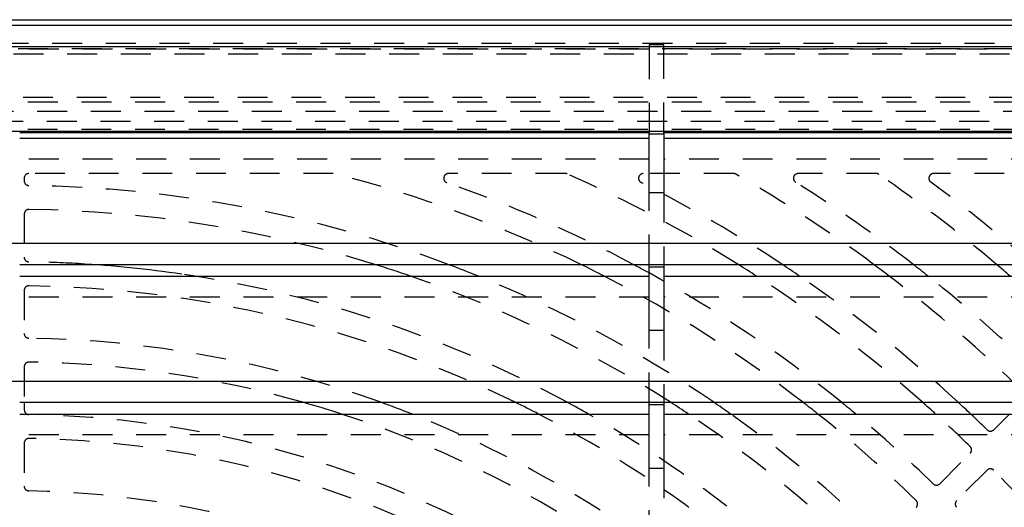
# Model space of a CAD drawing. Extents: x 1.5 to 27.9, y 0.7 to 20.5.
# Tile 29 of 34: x 8 to 12.1, y 11.5 to 13.5. Entities that reach past the tile are written whole.
import ezdxf

# ---------------------------------------------------------------- set-up
doc = ezdxf.new("R2010")
doc.units = 0
doc.linetypes.add('HIDDEN', pattern=[0.1875, 0.125, -0.0625])
doc.layers.add('ACSRY', color=30, linetype='CONTINUOUS')

msp = doc.modelspace()

# ---------------------------------------------------------------- linework, layer by layer
at = {"layer": 'ACSRY', "color": 30, "linetype": 'CONTINUOUS'}
for p, q in [((1.8057, 13.5019), (13.6412, 13.5019)), ((13.7384, 13.4775), (2.159, 13.4775)), ((13.7397, 13.3876), (2.1577, 13.3876)), ((3.6462, 13.0344), (13.3862, 13.0344)), ((7.9797, 13.0291), (10.6182, 13.0291)), ((10.6182, 13.0044), (7.9797, 13.0044)), ((10.6182, 13.0291), (10.6182, 13.0232)), ((10.6182, 12.7764), (10.6182, 13.0232)), ((10.6182, 13.0232), (10.6802, 13.0232)), ((10.6802, 13.0232), (10.6802, 13.0291)), ((10.6802, 13.0291), (13.3862, 13.0291)), ((10.6802, 13.0232), (10.6802, 12.7764)), ((13.3862, 13.0044), (10.6802, 13.0044)), ((10.6802, 12.7764), (10.6182, 12.7764)), ((13.3862, 12.5634), (3.1752, 12.5634)), ((7.9797, 12.4757), (10.6182, 12.4757)), ((10.6182, 12.4645), (10.6182, 12.4757)), ((10.6182, 12.4757), (10.6802, 12.4757)), ((10.6802, 12.4757), (10.6802, 12.4645)), ((10.6802, 12.4757), (13.3862, 12.4757)), ((7.9797, 12.4264), (10.6182, 12.4264)), ((10.6182, 12.1984), (10.6182, 12.4645)), ((10.6802, 12.4645), (10.6182, 12.4645)), ((10.6802, 12.4645), (10.6802, 12.1984)), ((10.6802, 12.4264), (13.3862, 12.4264)), ((10.6802, 12.1984), (10.6182, 12.1984)), ((13.3862, 11.9854), (2.5972, 11.9854)), ((7.9797, 11.8977), (10.6182, 11.8977)), ((7.9987, 11.8977), (7.9987, 11.8663)), ((10.6182, 11.8865), (10.6182, 11.8977)), ((10.6182, 11.8977), (10.6802, 11.8977)), ((10.6802, 11.8977), (10.6802, 11.8865)), ((10.6802, 11.8977), (13.3862, 11.8977)), ((7.9797, 11.8484), (10.6182, 11.8484)), ((10.6182, 11.6204), (10.6182, 11.8865)), ((10.6802, 11.8865), (10.6182, 11.8865)), ((10.6802, 11.8865), (10.6802, 11.6204)), ((10.6802, 11.8484), (13.3862, 11.8484)), ((10.6802, 11.6204), (10.6182, 11.6204))]:
    msp.add_line(p, q, dxfattribs=at)
at = {"layer": 'ACSRY', "color": 30, "linetype": 'HIDDEN'}
for p, q in [((13.6412, 13.4017), (1.806, 13.4017)), ((13.9487, 13.3799), (1.9487, 13.3799)), ((10.6182, 13.3781), (7.9797, 13.3781)), ((10.6182, 13.396), (10.6182, 13.3781)), ((10.6802, 13.396), (10.6182, 13.396)), ((10.6182, 13.3781), (10.6182, 13.0291)), ((10.6802, 13.3781), (10.6802, 13.396)), ((10.6802, 13.0291), (10.6802, 13.3781)), ((13.3862, 13.3781), (10.6802, 13.3781)), ((13.9292, 13.3569), (1.9692, 13.3569)), ((2.3689, 13.1767), (13.5285, 13.1767)), ((2.3892, 13.1569), (13.5092, 13.1569)), ((13.3536, 13.1163), (2.5438, 13.1163)), ((2.4688, 13.0768), (13.4286, 13.0768)), ((2.6136, 13.0425), (13.2838, 13.0425)), ((10.6182, 12.9167), (7.9797, 12.9167)), ((13.3862, 12.9167), (10.6802, 12.9167)), ((9.2942, 12.8569), (8.0187, 12.8569)), ((10.2672, 12.8569), (9.7776, 12.8569)), ((10.9727, 12.8569), (10.5943, 12.8569)), ((11.5707, 12.8569), (11.2439, 12.8569)), ((12.1078, 12.8569), (11.8116, 12.8569)), ((7.9987, 12.8369), (7.9987, 12.8264)), ((10.6182, 12.4757), (10.6182, 12.7764)), ((10.6802, 12.7764), (10.6802, 12.4757)), ((7.9987, 12.6864), (7.9987, 12.5064)), ((7.9987, 12.3664), (7.9987, 12.1863)), ((10.6182, 12.3387), (7.9797, 12.3387)), ((13.3862, 12.3387), (10.6802, 12.3387)), ((10.6182, 11.8977), (10.6182, 12.1984)), ((10.6802, 12.1984), (10.6802, 11.8977)), ((7.9987, 12.0463), (7.9987, 11.8977)), ((12.0637, 11.7827), (12.1295, 11.8484)), ((10.6182, 11.7607), (7.9797, 11.7607)), ((7.9987, 11.7263), (7.9987, 11.5463)), ((13.3862, 11.7607), (10.6802, 11.7607)), ((11.8375, 11.5564), (11.9647, 11.6837)), ((10.6182, 11.3197), (10.6182, 11.6204)), ((10.6802, 11.6204), (10.6802, 11.3197)), ((12.0355, 11.6129), (11.9082, 11.4857))]:
    msp.add_line(p, q, dxfattribs=at)
for centre, radius, start, end in [((8.0187, 12.8369), 0.02, 90, 180), ((7.9487, 7.5969), 5.43, 63.9607, 75.5985), ((9.7776, 12.8369), 0.02, 90, 250.7596), ((10.2672, 12.8369), 0.02, 66.1327, 90), ((7.9487, 7.5969), 5.75, 58.04784, 66.13272), ((10.5943, 12.8369), 0.02, 90, 243.2113), ((10.9727, 12.8369), 0.02, 60.0103, 90), ((7.9487, 7.5969), 6.07, 53.4906, 60.01035), ((11.2439, 12.8369), 0.02, 90, 237.8359), ((11.5707, 12.8369), 0.02, 55.3465, 90), ((7.9487, 7.5969), 6.39, 49.77448, 55.34652), ((11.8116, 12.8369), 0.02, 90, 233.6021), ((8.0187, 12.8264), 0.02, 180, 269.2331), ((7.9487, 7.5969), 5.21, 69.461, 89.2331), ((7.9487, 7.5969), 5.53, 61.9145, 70.7596), ((7.9487, 7.5969), 5.85, 56.51041, 63.21129), ((7.9487, 7.5969), 6.17, 52.25401, 57.83587), ((7.9487, 7.5969), 6.49, 48.74168, 53.6021), ((8.0187, 12.6864), 0.02, 89.212, 180), ((7.9487, 7.5969), 5.11, 72.6997, 89.212), ((8.0187, 12.5064), 0.02, 180, 269.1831), ((7.9487, 7.5969), 4.89, 86.7466, 89.1831), ((7.9487, 7.5969), 4.89, 61.5837, 81.6388), ((7.9487, 7.5969), 5.11, 57.3145, 70.9278), ((7.9487, 7.5969), 5.21, 55.6385, 67.9669), ((7.9487, 7.5969), 5.43, 52.3773, 62.7993), ((7.9487, 7.5969), 5.53, 51.0527, 61.1361), ((7.9487, 7.5969), 5.75, 48.41471, 57.13094), ((7.9487, 7.5969), 5.85, 47.32266, 55.64486), ((7.9487, 7.5969), 6.07, 45.66294, 52.7152), ((7.9487, 7.5969), 6.17, 45.64795, 51.51205), ((8.0187, 12.3664), 0.02, 89.1592, 180), ((7.9487, 7.5969), 4.79, 63.8801, 89.1592), ((8.0187, 12.1863), 0.02, 180, 269.1262), ((7.9487, 7.5969), 4.57, 70.2368, 89.1262), ((8.0187, 12.0463), 0.02, 89.0987, 180), ((7.9487, 7.5969), 4.47, 74.1861, 89.0987), ((8.0187, 11.8663), 0.02, 243.6771, 269.0607), ((7.9487, 7.5969), 4.47, 56.3921, 72.0115), ((7.9487, 7.5969), 4.57, 54.5499, 68.4826), ((7.9487, 7.5969), 4.79, 51.0055, 62.5705), ((7.9487, 7.5969), 4.89, 49.5801, 60.3922), ((7.9487, 7.5969), 5.11, 46.7638, 56.3043), ((7.9487, 7.5969), 5.21, 45.7669, 54.689), ((7.9487, 7.5969), 5.43, 45.7414, 51.5329), ((7.9487, 7.5969), 5.53, 45.7227, 50.2468), ((7.9487, 7.5969), 5.75, 45.69997, 47.67959), ((7.9487, 7.5969), 5.85, 45.68327, 46.6148), ((7.9487, 7.5969), 4.25, 61.1585, 89.0607), ((12.0496, 11.7968), 0.02, 225.6844, 314.9984), ((8.0187, 11.7263), 0.02, 89.0288, 180), ((7.9487, 7.5969), 4.15, 63.7749, 89.0288), ((11.9506, 11.6978), 0.02, 315.0057, 45.6989), ((12.0496, 11.5988), 0.02, 44.2977, 135.0034), ((7.9487, 7.5969), 5.75, 40.34937, 44.30004), ((8.0187, 11.5463), 0.02, 180, 268.9846), ((7.9487, 7.5969), 3.93, 71.3128, 88.9846), ((11.8233, 11.5705), 0.02, 225.7228, 315.0001), ((11.7243, 11.4715), 0.02, 315.0046, 45.7403), ((11.9223, 11.4715), 0.02, 134.9966, 224.2797), ((7.9487, 7.5969), 5.53, 42.3148, 44.2773)]:
    msp.add_arc(centre, radius, start, end, dxfattribs=at)
at = {"layer": 'ACSRY', "color": 30, "linetype": 'CONTINUOUS'}
for centre, radius, start, end in [((7.9487, 7.5969), 4.89, 81.6388, 86.7466), ((7.9487, 7.5969), 5.11, 70.9278, 72.6997), ((7.9487, 7.5969), 5.21, 67.9669, 69.461), ((7.9487, 7.5969), 5.43, 62.7993, 63.9607), ((7.9487, 7.5969), 5.53, 61.1361, 61.9145), ((7.9487, 7.5969), 5.75, 57.13094, 58.04784), ((7.9487, 7.5969), 5.85, 55.64486, 56.51041), ((7.9487, 7.5969), 6.07, 52.7152, 53.4906), ((7.9487, 7.5969), 6.17, 51.51205, 52.25401), ((7.9487, 7.5969), 6.39, 49.09447, 49.77448), ((7.9487, 7.5969), 4.47, 72.0115, 74.1861), ((7.9487, 7.5969), 4.57, 68.4826, 70.2368), ((7.9487, 7.5969), 4.79, 62.5705, 63.8801), ((7.9487, 7.5969), 4.89, 60.3922, 61.5837), ((7.9487, 7.5969), 5.11, 56.3043, 57.3145), ((7.9487, 7.5969), 5.21, 54.689, 55.6385), ((7.9487, 7.5969), 5.43, 51.5329, 52.3773), ((7.9487, 7.5969), 5.53, 50.2468, 51.0527), ((7.9487, 7.5969), 5.75, 47.67959, 48.41471), ((7.9487, 7.5969), 5.85, 46.6148, 47.32266), ((8.0187, 11.8663), 0.02, 180, 243.6771)]:
    msp.add_arc(centre, radius, start, end, dxfattribs=at)

doc.saveas('drawing.dxf')
